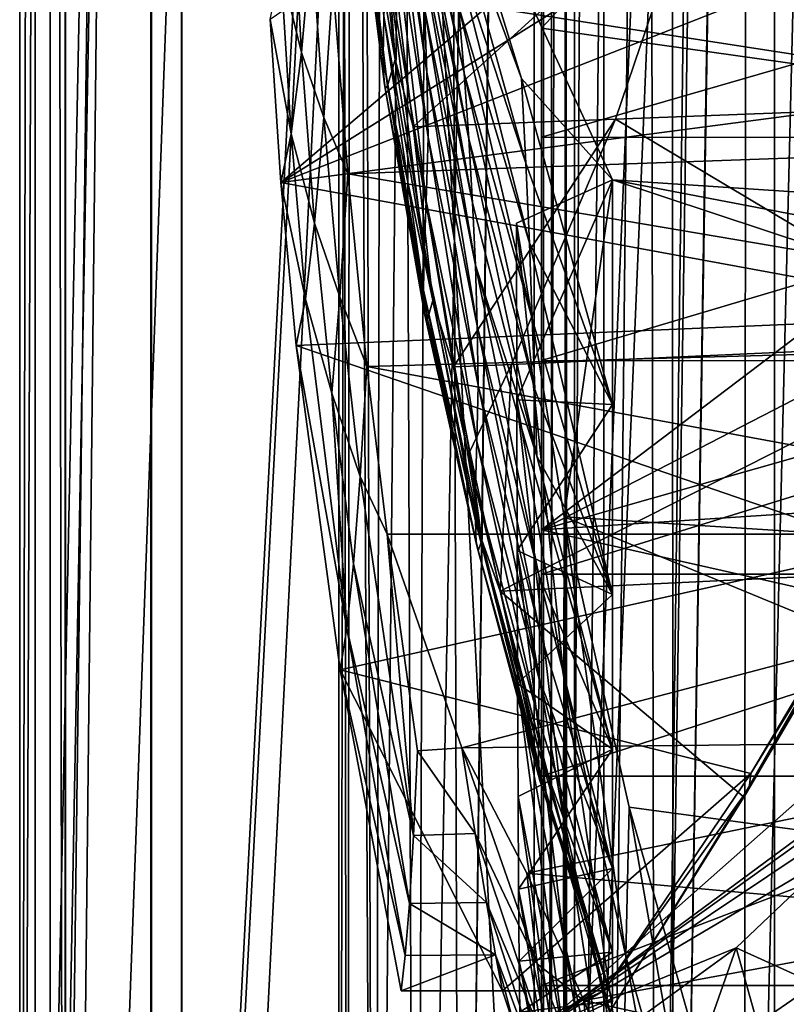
# Model space of a CAD drawing. Header units: metres. Extents: x 0 to 804, y -808 to 0.
# Tile 22 of 100: x 0 to 76, y -614 to -516. Entities that reach past the tile are written whole.
import ezdxf

# ---------------------------------------------------------------- set-up
doc = ezdxf.new("R2010")
doc.units = ezdxf.units.M

msp = doc.modelspace()

# ---------------------------------------------------------------- linework, layer by layer
at = {"layer": 'None'}
for points in [[(4.507202, -787.007385, 163.059998), (4.507202, -787.007385, 176.059998), (4.507202, -17.007202, 163.059998)], [(4.507202, -787.007385, 176.059998), (4.507202, -787.007385, 2050.060059), (4.507202, -17.007202, 163.059998)], [(4.507202, -17.007202, 163.059998), (4.507202, -787.007385, 2050.060059), (4.507202, -787.007385, 2063.060059)], [(4.507202, -17.007202, 2063.060059), (4.507202, -17.007202, 2050.060059), (4.507202, -787.007385, 2063.060059)], [(4.507202, -17.007202, 2050.060059), (4.507202, -17.007202, 176.059998), (4.507202, -787.007385, 2063.060059)], [(4.507202, -787.007385, 2063.060059), (4.507202, -17.007202, 176.059998), (4.507202, -17.007202, 163.059998)], [(4.507202, -17.007202, 2063.060059), (4.507202, -787.007385, 2063.060059), (31.507202, -50.00708, 2063.060059)], [(31.507202, -50.00708, 163.059998), (4.507202, -787.007385, 163.059998), (4.507202, -17.007202, 163.059998)], [(31.507202, -50.00708, 2063.060059), (4.507202, -787.007385, 2063.060059), (31.50724, -753.007568, 2063.060059)], [(31.50724, -753.007568, 163.059998), (4.507202, -787.007385, 163.059998), (31.507202, -50.00708, 163.059998)], [(32.84697, -55.007114, 2063.060059), (31.507202, -50.00708, 2063.060059), (31.50724, -753.007568, 2063.060059)], [(32.350048, -748.59021, 163.059998), (31.507202, -50.00708, 163.059998), (35.022003, -744.522339, 163.059998)], [(31.507202, -50.00708, 163.059998), (32.84697, -55.007114, 163.059998), (35.022003, -744.522339, 163.059998)], [(32.350048, -748.59021, 163.059998), (31.50724, -753.007568, 163.059998), (31.507202, -50.00708, 163.059998)], [(32.84697, -55.007114, 2063.060059), (31.50724, -753.007568, 2063.060059), (32.350048, -748.59021, 2063.060059)], [(35.022003, -744.522339, 2063.060059), (32.84697, -55.007114, 2063.060059), (32.350048, -748.59021, 2063.060059)], [(36.507271, -58.667374, 2063.060059), (32.84697, -55.007114, 2063.060059), (35.022003, -744.522339, 2063.060059)], [(35.022003, -744.522339, 163.059998), (32.84697, -55.007114, 163.059998), (36.507271, -58.667374, 163.059998)], [(39.089863, -741.85022, 2063.060059), (36.507271, -58.667374, 2063.060059), (35.022003, -744.522339, 2063.060059)], [(35.022003, -744.522339, 163.059998), (36.507271, -58.667374, 163.059998), (41.507324, -60.00708, 163.059998)], [(41.507324, -60.00708, 2063.060059), (36.507271, -58.667374, 2063.060059), (39.089863, -741.85022, 2063.060059)], [(39.089863, -741.85022, 163.059998), (35.022003, -744.522339, 163.059998), (41.507324, -60.00708, 163.059998)], [(43.50724, -741.007568, 2063.060059), (41.507324, -60.00708, 2063.060059), (39.089863, -741.85022, 2063.060059)], [(39.089863, -741.85022, 163.059998), (41.507324, -60.00708, 163.059998), (51.506599, -78.007202, 163.059998)], [(43.50724, -741.007568, 2063.060059), (51.507202, -88.189682, 2063.060059), (41.507324, -60.00708, 2063.060059)], [(43.50724, -741.007568, 163.059998), (39.089863, -741.85022, 163.059998), (51.506599, -78.007202, 163.059998)], [(43.50724, -741.007568, 163.059998), (51.506599, -78.007202, 163.059998), (51.506599, -731.007568, 163.059998)], [(51.506599, -78.007202, 163.059998), (51.506599, -407.620209, 188.338043), (51.506599, -731.007568, 163.059998)], [(51.507271, -731.007568, 2063.060059), (51.507202, -88.189682, 2063.060059), (43.50724, -741.007568, 2063.060059)], [(51.507271, -731.007568, 2063.060059), (51.507236, -417.552612, 2040.109741), (51.507202, -88.189682, 2063.060059)], [(51.506599, -407.620209, 188.338043), (51.506214, -432.483246, 189.286392), (51.506599, -731.007568, 163.059998)], [(51.507271, -731.007568, 2063.060059), (51.507244, -467.455536, 2038.852661), (51.507236, -417.552612, 2040.109741)], [(51.506599, -731.007568, 163.059998), (51.506214, -432.483246, 189.286392), (51.505821, -457.13504, 192.135345)], [(25.788338, -532.474854, 1606.41626), (125.884232, -447.147217, 1606.41626), (24.710924, -516.364075, 1606.41626)], [(121.486061, -472.458588, 1606.41626), (125.884232, -447.147217, 1606.41626), (25.788338, -532.474854, 1606.41626)], [(51.505821, -457.13504, 192.135345), (51.506493, -481.376495, 196.842163), (51.506599, -731.007568, 163.059998)], [(51.507248, -517.231934, 2035.084595), (100.008057, -465.213257, 2030.410889), (51.507244, -467.455536, 2038.852661)], [(106.629059, -524.997253, 2024.548584), (100.008057, -465.213257, 2030.410889), (51.507248, -517.231934, 2035.084595)], [(51.507248, -517.231934, 2035.084595), (51.507244, -467.455536, 2038.852661), (51.507271, -731.007568, 2063.060059)], [(115.186028, -497.387543, 1606.41626), (121.486061, -472.458588, 1606.41626), (25.788338, -532.474854, 1606.41626)], [(51.506493, -481.376495, 196.842163), (51.508129, -505.032776, 203.288223), (51.506599, -731.007568, 163.059998)], [(125.238052, -488.305969, 1988.701416), (130.206207, -528.108276, 1983.314331), (30.924463, -512.762207, 1929.348755)], [(36.118172, -489.671997, 1032.98584), (36.42374, -496.276215, 1085.633911), (40.206795, -521.573608, 1085.304199)], [(40.206795, -521.573608, 1085.304199), (39.958946, -515.275818, 1032.659668), (36.118172, -489.671997, 1032.98584)], [(43.878841, -521.666138, 874.536316), (37.525532, -491.193665, 821.98999), (38.365273, -497.052948, 874.663696)], [(43.305138, -515.021118, 821.940918), (37.525532, -491.193665, 821.98999), (43.878841, -521.666138, 874.536316)], [(33.170456, -492.525208, 1243.588379), (33.024982, -496.993958, 1296.498901), (35.867867, -520.118896, 1296.36853)], [(35.867867, -520.118896, 1296.36853), (35.95993, -516.036316, 1243.466187), (33.170456, -492.525208, 1243.588379)], [(40.952477, -494.253296, 664.009521), (41.79887, -501.182739, 716.686768), (49.541389, -522.190613, 716.718018)], [(58.50724, -532.190979, 664.009521), (40.952477, -494.253296, 664.009521), (49.541389, -522.190613, 716.718018)], [(40.952477, -494.253296, 664.009521), (220.700317, -524.21991, 664.00946), (230.309952, -504.927673, 664.00946)], [(220.700317, -524.21991, 664.00946), (40.952477, -494.253296, 664.009521), (209.648834, -542.204895, 664.00946)], [(40.952477, -494.253296, 664.009521), (58.50724, -532.190979, 664.009521), (209.648834, -542.204895, 664.00946)], [(34.438313, -496.391663, 1455.591675), (37.054138, -520.313477, 1455.403564), (33.535229, -499.748199, 1402.666504)], [(34.438313, -496.391663, 1455.591675), (35.77145, -502.077301, 1484.466553), (37.054138, -520.313477, 1455.403564)], [(36.42374, -496.276215, 1085.633911), (40.316612, -527.977478, 1137.933594), (40.206795, -521.573608, 1085.304199)], [(40.316612, -527.977478, 1137.933594), (36.42374, -496.276215, 1085.633911), (36.545387, -503.250824, 1138.210327)], [(25.788338, -532.474854, 1606.41626), (107.028839, -521.798706, 1606.41626), (115.186028, -497.387543, 1606.41626)], [(35.963108, -522.56427, 1349.387207), (33.024982, -496.993958, 1296.498901), (33.113491, -499.592468, 1349.559204)], [(35.867867, -520.118896, 1296.36853), (33.024982, -496.993958, 1296.498901), (35.963108, -522.56427, 1349.387207)], [(44.345543, -528.143433, 927.125854), (38.365273, -497.052948, 874.663696), (39.044704, -503.016418, 927.335938)], [(44.345543, -528.143433, 927.125854), (43.878841, -521.666138, 874.536316), (38.365273, -497.052948, 874.663696)], [(36.080269, -523.172119, 1375.92041), (35.963108, -522.56427, 1349.387207), (33.113491, -499.592468, 1349.559204)], [(36.080269, -523.172119, 1375.92041), (33.113491, -499.592468, 1349.559204), (33.244396, -500.189087, 1376.118652)], [(114.54528, -499.548035, 1550.5177), (106.03286, -524.41449, 1544.360474), (67.33989, -501.079376, 1510.937256)], [(33.535229, -499.748199, 1402.666504), (36.323452, -522.914551, 1402.450073), (33.244396, -500.189087, 1376.118652)], [(36.323452, -522.914551, 1402.450073), (36.080269, -523.172119, 1375.92041), (33.244396, -500.189087, 1376.118652)], [(37.054138, -520.313477, 1455.403564), (36.323452, -522.914551, 1402.450073), (33.535229, -499.748199, 1402.666504)], [(38.829453, -526.962402, 1488.050781), (35.77145, -502.077301, 1484.466553), (67.33989, -501.079376, 1510.937256)], [(38.829453, -526.962402, 1488.050781), (67.33989, -501.079376, 1510.937256), (58.799706, -526.221558, 1504.768188)], [(41.79887, -501.182739, 716.686768), (49.956997, -530.557678, 769.335571), (49.541389, -522.190613, 716.718018)], [(42.615578, -508.197723, 769.326294), (49.956997, -530.557678, 769.335571), (41.79887, -501.182739, 716.686768)], [(67.33989, -501.079376, 1510.937256), (106.03286, -524.41449, 1544.360474), (58.799706, -526.221558, 1504.768188)], [(35.77145, -502.077301, 1484.466553), (38.829453, -526.962402, 1488.050781), (37.054138, -520.313477, 1455.403564)], [(25.792967, -511.332428, 1689.275024), (26.872576, -502.734009, 1771.811279), (27.804464, -519.636536, 1770.34021)], [(27.804464, -519.636536, 1770.34021), (26.872576, -502.734009, 1771.811279), (28.808521, -508.371399, 1851.750854)], [(40.119137, -534.297119, 1190.569702), (36.545387, -503.250824, 1138.210327), (36.257614, -510.343292, 1190.739746)], [(40.119137, -534.297119, 1190.569702), (40.316612, -527.977478, 1137.933594), (36.545387, -503.250824, 1138.210327)], [(44.711288, -534.460083, 979.720764), (44.345543, -528.143433, 927.125854), (39.044704, -503.016418, 927.335938)], [(39.044704, -503.016418, 927.335938), (39.572861, -509.089783, 980.00238), (44.711288, -534.460083, 979.720764)], [(51.506599, -731.007568, 163.059998), (51.508129, -505.032776, 203.288223), (51.509338, -527.974304, 211.370941)], [(51.509338, -527.974304, 211.370941), (51.508129, -505.032776, 203.288223), (130.584549, -505.080933, 203.133392)], [(125.511581, -528.016724, 211.255615), (51.509338, -527.974304, 211.370941), (130.584549, -505.080933, 203.133392)], [(27.804464, -519.636536, 1770.34021), (28.808521, -508.371399, 1851.750854), (30.022354, -526.059814, 1849.162598)], [(28.808521, -508.371399, 1851.750854), (30.924463, -512.762207, 1929.348755), (30.022354, -526.059814, 1849.162598)], [(43.305138, -515.021118, 821.940918), (50.308949, -538.458801, 821.891785), (42.615578, -508.197723, 769.326294)], [(50.308949, -538.458801, 821.891785), (49.956997, -530.557678, 769.335571), (42.615578, -508.197723, 769.326294)], [(39.572861, -509.089783, 980.00238), (44.982224, -540.620361, 1032.333008), (44.711288, -534.460083, 979.720764)], [(39.572861, -509.089783, 980.00238), (39.958946, -515.275818, 1032.659668), (44.982224, -540.620361, 1032.333008)], [(36.257614, -510.343292, 1190.739746), (35.95993, -516.036316, 1243.466187), (39.914211, -539.389648, 1243.34375)], [(39.914211, -539.389648, 1243.34375), (40.119137, -534.297119, 1190.569702), (36.257614, -510.343292, 1190.739746)], [(24.710924, -516.364075, 1606.41626), (25.792967, -511.332428, 1689.275024), (26.797403, -527.675903, 1688.513794)], [(26.797403, -527.675903, 1688.513794), (25.792967, -511.332428, 1689.275024), (27.804464, -519.636536, 1770.34021)], [(30.924463, -512.762207, 1929.348755), (32.394798, -531.624878, 1926.204834), (30.022354, -526.059814, 1849.162598)], [(130.206207, -528.108276, 1983.314331), (32.394798, -531.624878, 1926.204834), (30.924463, -512.762207, 1929.348755)], [(43.878841, -521.666138, 874.536316), (50.60289, -545.907837, 874.408691), (43.305138, -515.021118, 821.940918)], [(50.60289, -545.907837, 874.408691), (50.308949, -538.458801, 821.891785), (43.305138, -515.021118, 821.940918)], [(39.863583, -543.097412, 1296.238159), (35.95993, -516.036316, 1243.466187), (35.867867, -520.118896, 1296.36853)], [(35.95993, -516.036316, 1243.466187), (39.863583, -543.097412, 1296.238159), (39.914211, -539.389648, 1243.34375)], [(45.160927, -546.625183, 1084.973999), (39.958946, -515.275818, 1032.659668), (40.206795, -521.573608, 1085.304199)], [(39.958946, -515.275818, 1032.659668), (45.160927, -546.625183, 1084.973999), (44.982224, -540.620361, 1032.333008)], [(25.788338, -532.474854, 1606.41626), (24.710924, -516.364075, 1606.41626), (26.797403, -527.675903, 1688.513794)], [(51.507252, -566.755432, 2028.815063), (51.507248, -517.231934, 2035.084595), (51.507271, -731.007568, 2063.060059)], [(51.507252, -566.755432, 2028.815063), (106.629059, -524.997253, 2024.548584), (51.507248, -517.231934, 2035.084595)], [(26.797403, -527.675903, 1688.513794), (27.804464, -519.636536, 1770.34021), (29.117249, -536.467285, 1768.541382)], [(29.117249, -536.467285, 1768.541382), (27.804464, -519.636536, 1770.34021), (30.022354, -526.059814, 1849.162598)], [(39.953537, -545.401306, 1349.215088), (39.863583, -543.097412, 1296.238159), (35.867867, -520.118896, 1296.36853)], [(39.953537, -545.401306, 1349.215088), (35.867867, -520.118896, 1296.36853), (35.963108, -522.56427, 1349.387207)], [(37.054138, -520.313477, 1455.403564), (40.786366, -544.12561, 1455.215088), (36.323452, -522.914551, 1402.450073)], [(37.054138, -520.313477, 1455.403564), (38.829453, -526.962402, 1488.050781), (40.786366, -544.12561, 1455.215088)], [(97.06543, -545.569824, 1606.41626), (107.028839, -521.798706, 1606.41626), (25.788338, -532.474854, 1606.41626)], [(40.206795, -521.573608, 1085.304199), (40.316612, -527.977478, 1137.933594), (45.247543, -552.471313, 1137.656494)], [(45.247543, -552.471313, 1137.656494), (45.160927, -546.625183, 1084.973999), (40.206795, -521.573608, 1085.304199)], [(50.843269, -552.916809, 926.915405), (43.878841, -521.666138, 874.536316), (44.345543, -528.143433, 927.125854)], [(50.60289, -545.907837, 874.408691), (43.878841, -521.666138, 874.536316), (50.843269, -552.916809, 926.915405)], [(39.953537, -545.401306, 1349.215088), (35.963108, -522.56427, 1349.387207), (36.080269, -523.172119, 1375.92041)], [(36.323452, -522.914551, 1402.450073), (40.240379, -545.958374, 1402.233398), (36.080269, -523.172119, 1375.92041)], [(40.786366, -544.12561, 1455.215088), (40.240379, -545.958374, 1402.233398), (36.323452, -522.914551, 1402.450073)], [(49.541389, -522.190613, 716.718018), (49.956997, -530.557678, 769.335571), (58.507202, -554.390991, 780.410156)], [(58.507202, -554.390991, 780.410156), (58.50724, -532.190979, 664.009521), (49.541389, -522.190613, 716.718018)], [(40.240379, -545.958374, 1402.233398), (39.953537, -545.401306, 1349.215088), (36.080269, -523.172119, 1375.92041)], [(106.03286, -524.41449, 1544.360474), (95.792931, -548.285278, 1536.865723), (58.799706, -526.221558, 1504.768188)], [(106.55864, -538.356506, 2023.012207), (106.629059, -524.997253, 2024.548584), (51.507252, -566.755432, 2028.815063)], [(29.117249, -536.467285, 1768.541382), (30.022354, -526.059814, 1849.162598), (31.610357, -543.736633, 1846.661865)], [(30.022354, -526.059814, 1849.162598), (32.394798, -531.624878, 1926.204834), (31.610357, -543.736633, 1846.661865)], [(42.80666, -550.660095, 1492.488892), (38.829453, -526.962402, 1488.050781), (58.799706, -526.221558, 1504.768188)], [(42.80666, -550.660095, 1492.488892), (58.799706, -526.221558, 1504.768188), (48.539696, -550.418457, 1497.272705)], [(58.799706, -526.221558, 1504.768188), (95.792931, -548.285278, 1536.865723), (48.539696, -550.418457, 1497.272705)], [(25.788338, -532.474854, 1606.41626), (26.797403, -527.675903, 1688.513794), (28.209797, -543.97113, 1687.588623)], [(28.209797, -543.97113, 1687.588623), (26.797403, -527.675903, 1688.513794), (29.117249, -536.467285, 1768.541382)], [(38.829453, -526.962402, 1488.050781), (42.80666, -550.660095, 1492.488892), (40.786366, -544.12561, 1455.215088)], [(130.206207, -528.108276, 1983.314331), (128.958115, -547.993103, 1979.662231), (32.394798, -531.624878, 1926.204834)], [(40.119137, -534.297119, 1190.569702), (45.129128, -558.030945, 1190.399292), (40.316612, -527.977478, 1137.933594)], [(40.316612, -527.977478, 1137.933594), (45.129128, -558.030945, 1190.399292), (45.247543, -552.471313, 1137.656494)], [(51.033112, -559.49408, 979.43866), (44.345543, -528.143433, 927.125854), (44.711288, -534.460083, 979.720764)], [(51.033112, -559.49408, 979.43866), (50.843269, -552.916809, 926.915405), (44.345543, -528.143433, 927.125854)], [(51.509338, -527.974304, 211.370941), (51.508865, -550.050964, 221.058624), (51.506599, -731.007568, 163.059998)], [(51.508865, -550.050964, 221.058624), (51.509338, -527.974304, 211.370941), (125.511581, -528.016724, 211.255615)], [(119.53669, -550.069702, 221.008286), (51.508865, -550.050964, 221.058624), (125.511581, -528.016724, 211.255615)], [(49.956997, -530.557678, 769.335571), (50.308949, -538.458801, 821.891785), (58.507202, -554.390991, 780.410156)], [(32.394798, -531.624878, 1926.204834), (34.282398, -550.633606, 1924.738159), (31.610357, -543.736633, 1846.661865)], [(128.958115, -547.993103, 1979.662231), (34.282398, -550.633606, 1924.738159), (32.394798, -531.624878, 1926.204834)], [(27.300749, -548.561096, 1606.41626), (25.788338, -532.474854, 1606.41626), (28.209797, -543.97113, 1687.588623)], [(27.300749, -548.561096, 1606.41626), (97.06543, -545.569824, 1606.41626), (25.788338, -532.474854, 1606.41626)], [(49.055599, -536.487427, 664.00946), (53.755638, -565.483093, 664.009766), (58.50724, -532.190979, 664.009521)], [(49.083973, -553.906311, 753.868347), (49.055599, -536.487427, 664.00946), (58.50724, -532.190979, 664.009521)], [(58.507202, -554.390991, 780.410156), (49.083973, -553.906311, 753.868347), (58.50724, -532.190979, 664.009521)], [(53.755638, -565.483093, 664.009766), (184.132217, -573.78418, 664.00946), (58.50724, -532.190979, 664.009521)], [(209.648834, -542.204895, 664.00946), (58.50724, -532.190979, 664.009521), (197.381683, -558.75415, 664.00946)], [(58.50724, -532.190979, 664.009521), (184.132217, -573.78418, 664.00946), (197.381683, -558.75415, 664.00946)], [(39.914211, -539.389648, 1243.34375), (45.005745, -562.536011, 1243.221069), (40.119137, -534.297119, 1190.569702)], [(45.005745, -562.536011, 1243.221069), (45.129128, -558.030945, 1190.399292), (40.119137, -534.297119, 1190.569702)], [(44.982224, -540.620361, 1032.333008), (51.033112, -559.49408, 979.43866), (44.711288, -534.460083, 979.720764)], [(28.209797, -543.97113, 1687.588623), (29.117249, -536.467285, 1768.541382), (30.823776, -553.273865, 1766.800903)], [(30.823776, -553.273865, 1766.800903), (29.117249, -536.467285, 1768.541382), (31.610357, -543.736633, 1846.661865)], [(53.755638, -565.483093, 664.009766), (49.055599, -536.487427, 664.00946), (53.70303, -581.321106, 752.469971)], [(49.055599, -536.487427, 664.00946), (49.083973, -553.906311, 753.868347), (53.70303, -581.321106, 752.469971)], [(58.507202, -554.390991, 780.410156), (50.308949, -538.458801, 821.891785), (58.507202, -573.13324, 897.417175)], [(50.308949, -538.458801, 821.891785), (50.60289, -545.907837, 874.408691), (58.507202, -573.13324, 897.417175)], [(104.700424, -551.586548, 2021.624756), (106.55864, -538.356506, 2023.012207), (51.507252, -566.755432, 2028.815063)], [(39.863583, -543.097412, 1296.238159), (44.985279, -565.882202, 1296.107544), (39.914211, -539.389648, 1243.34375)], [(44.985279, -565.882202, 1296.107544), (45.005745, -562.536011, 1243.221069), (39.914211, -539.389648, 1243.34375)], [(51.27174, -571.373535, 1084.643311), (58.507202, -588.401428, 1014.928101), (44.982224, -540.620361, 1032.333008)], [(58.507202, -588.401428, 1014.928101), (51.033112, -559.49408, 979.43866), (44.982224, -540.620361, 1032.333008)], [(45.160927, -546.625183, 1084.973999), (51.27174, -571.373535, 1084.643311), (44.982224, -540.620361, 1032.333008)], [(45.058605, -568.05835, 1349.042603), (39.863583, -543.097412, 1296.238159), (39.953537, -545.401306, 1349.215088)], [(39.863583, -543.097412, 1296.238159), (45.058605, -568.05835, 1349.042603), (44.985279, -565.882202, 1296.107544)], [(27.300749, -548.561096, 1606.41626), (28.209797, -543.97113, 1687.588623), (32.287064, -576.469482, 1686.21521)], [(32.287064, -576.469482, 1686.21521), (28.209797, -543.97113, 1687.588623), (30.823776, -553.273865, 1766.800903)], [(30.823776, -553.273865, 1766.800903), (31.610357, -543.736633, 1846.661865), (33.618519, -561.504822, 1845.417847)], [(31.610357, -543.736633, 1846.661865), (34.282398, -550.633606, 1924.738159), (33.618519, -561.504822, 1845.417847)], [(40.240379, -545.958374, 1402.233398), (40.786366, -544.12561, 1455.215088), (45.61013, -567.787109, 1455.026367)], [(40.786366, -544.12561, 1455.215088), (42.80666, -550.660095, 1492.488892), (45.61013, -567.787109, 1455.026367)], [(85.362923, -568.577454, 1606.41626), (97.06543, -545.569824, 1606.41626), (27.300749, -548.561096, 1606.41626)], [(45.260498, -568.836304, 1402.016479), (39.953537, -545.401306, 1349.215088), (40.240379, -545.958374, 1402.233398)], [(45.260498, -568.836304, 1402.016479), (45.058605, -568.05835, 1349.042603), (39.953537, -545.401306, 1349.215088)], [(45.61013, -567.787109, 1455.026367), (45.260498, -568.836304, 1402.016479), (40.240379, -545.958374, 1402.233398)], [(58.507202, -573.13324, 897.417175), (50.60289, -545.907837, 874.408691), (50.843269, -552.916809, 926.915405)], [(51.321899, -576.677856, 1137.378784), (45.160927, -546.625183, 1084.973999), (45.247543, -552.471313, 1137.656494)], [(51.27174, -571.373535, 1084.643311), (45.160927, -546.625183, 1084.973999), (51.321899, -576.677856, 1137.378784)], [(128.958115, -547.993103, 1979.662231), (123.818626, -567.1698, 1975.521118), (34.282398, -550.633606, 1924.738159)], [(31.619961, -580.560791, 1606.41626), (27.300749, -548.561096, 1606.41626), (32.287064, -576.469482, 1686.21521)], [(31.619961, -580.560791, 1606.41626), (85.362923, -568.577454, 1606.41626), (27.300749, -548.561096, 1606.41626)], [(95.792931, -548.285278, 1536.865723), (47.418861, -572.803589, 1497.489258), (48.539696, -550.418457, 1497.272705)], [(95.792931, -548.285278, 1536.865723), (84.007355, -571.068604, 1528.197998), (47.418861, -572.803589, 1497.489258)], [(51.508865, -550.050964, 221.058624), (51.506599, -639.367065, 229.276062), (51.506599, -731.007568, 163.059998)], [(51.508865, -550.050964, 221.058624), (51.507351, -571.117676, 232.319382), (51.506599, -639.367065, 229.276062)], [(51.507351, -571.117676, 232.319382), (51.508865, -550.050964, 221.058624), (119.53669, -550.069702, 221.008286)], [(112.777817, -571.118652, 232.308823), (51.507351, -571.117676, 232.319382), (119.53669, -550.069702, 221.008286)], [(34.282398, -550.633606, 1924.738159), (36.264404, -567.170105, 1924.971191), (33.618519, -561.504822, 1845.417847)], [(123.818626, -567.1698, 1975.521118), (36.264404, -567.170105, 1924.971191), (34.282398, -550.633606, 1924.738159)], [(44.447739, -559.016663, 1494.284668), (42.80666, -550.660095, 1492.488892), (48.539696, -550.418457, 1497.272705)], [(42.80666, -550.660095, 1492.488892), (44.447739, -559.016663, 1494.284668), (45.61013, -567.787109, 1455.026367)], [(48.539696, -550.418457, 1497.272705), (47.418861, -572.803589, 1497.489258), (44.447739, -559.016663, 1494.284668)], [(51.507252, -566.755432, 2028.815063), (101.430618, -563.49823, 2020.502075), (104.700424, -551.586548, 2021.624756)], [(45.247543, -552.471313, 1137.656494), (45.129128, -558.030945, 1190.399292), (51.269451, -581.49292, 1190.228516)], [(51.269451, -581.49292, 1190.228516), (51.321899, -576.677856, 1137.378784), (45.247543, -552.471313, 1137.656494)], [(58.507202, -573.13324, 897.417175), (50.843269, -552.916809, 926.915405), (51.033112, -559.49408, 979.43866)], [(33.618519, -561.504822, 1845.417847), (32.953339, -570.116882, 1765.897705), (30.823776, -553.273865, 1766.800903)], [(32.953339, -570.116882, 1765.897705), (32.287064, -576.469482, 1686.21521), (30.823776, -553.273865, 1766.800903)], [(53.70303, -581.321106, 752.469971), (49.083973, -553.906311, 753.868347), (53.677059, -595.176208, 841.275085)], [(49.083973, -553.906311, 753.868347), (49.115822, -568.786621, 841.114014), (53.677059, -595.176208, 841.275085)], [(49.115822, -568.786621, 841.114014), (49.083973, -553.906311, 753.868347), (58.507202, -554.390991, 780.410156)], [(58.507202, -573.13324, 897.417175), (49.115822, -568.786621, 841.114014), (58.507202, -554.390991, 780.410156)], [(45.005745, -562.536011, 1243.221069), (51.214542, -585.42627, 1243.098267), (45.129128, -558.030945, 1190.399292)], [(45.129128, -558.030945, 1190.399292), (51.214542, -585.42627, 1243.098267), (51.269451, -581.49292, 1190.228516)], [(45.61013, -567.787109, 1455.026367), (44.447739, -559.016663, 1494.284668), (47.418861, -572.803589, 1497.489258)], [(58.507202, -588.401428, 1014.928101), (58.507202, -573.13324, 897.417175), (51.033112, -559.49408, 979.43866)], [(33.618519, -561.504822, 1845.417847), (38.874275, -596.922119, 1846.562988), (32.953339, -570.116882, 1765.897705)], [(33.618519, -561.504822, 1845.417847), (36.264404, -567.170105, 1924.971191), (38.874275, -596.922119, 1846.562988)], [(44.985279, -565.882202, 1296.107544), (51.211094, -588.427246, 1295.976563), (45.005745, -562.536011, 1243.221069)], [(51.211094, -588.427246, 1295.976563), (51.214542, -585.42627, 1243.098267), (45.005745, -562.536011, 1243.221069)], [(95.810989, -576.729065, 2019.431641), (101.430618, -563.49823, 2020.502075), (51.507252, -566.755432, 2028.815063)], [(53.755638, -565.483093, 664.009766), (53.70303, -581.321106, 752.469971), (59.843727, -608.859619, 752.560791)], [(60.149559, -594.148743, 664.009888), (53.755638, -565.483093, 664.009766), (59.843727, -608.859619, 752.560791)], [(184.132217, -573.78418, 664.00946), (53.755638, -565.483093, 664.009766), (153.885971, -606.785217, 664.00946)], [(53.755638, -565.483093, 664.009766), (60.149559, -594.148743, 664.009888), (153.885971, -606.785217, 664.00946)], [(45.058605, -568.05835, 1349.042603), (51.254578, -590.492188, 1348.869751), (44.985279, -565.882202, 1296.107544)], [(44.985279, -565.882202, 1296.107544), (51.254578, -590.492188, 1348.869751), (51.211094, -588.427246, 1295.976563)], [(36.264404, -567.170105, 1924.971191), (123.818626, -567.1698, 1975.521118), (43.653149, -588.275452, 1929.172119)], [(36.264404, -567.170105, 1924.971191), (39.2817, -588.564758, 1926.653198), (38.874275, -596.922119, 1846.562988)], [(39.2817, -588.564758, 1926.653198), (36.264404, -567.170105, 1924.971191), (43.653149, -588.275452, 1929.172119)], [(43.653149, -588.275452, 1929.172119), (123.818626, -567.1698, 1975.521118), (113.776207, -587.525269, 1969.645752)], [(51.507271, -731.007568, 2063.060059), (51.507263, -672.725037, 2038.709106), (51.507252, -566.755432, 2028.815063)], [(51.507263, -672.725037, 2038.709106), (51.507263, -648.7229, 2030.865479), (51.507252, -566.755432, 2028.815063)], [(51.507252, -566.755432, 2028.815063), (51.507263, -648.7229, 2030.865479), (51.507259, -615.900452, 2020.060059)], [(51.507259, -615.900452, 2020.060059), (95.810989, -576.729065, 2019.431641), (51.507252, -566.755432, 2028.815063)], [(31.619961, -580.560791, 1606.41626), (72.183014, -590.818359, 1606.41626), (85.362923, -568.577454, 1606.41626)], [(51.358177, -591.508362, 1401.799072), (45.058605, -568.05835, 1349.042603), (45.260498, -568.836304, 1402.016479)], [(51.254578, -590.492188, 1348.869751), (45.058605, -568.05835, 1349.042603), (51.358177, -591.508362, 1401.799072)], [(51.497864, -591.260986, 1454.837402), (45.260498, -568.836304, 1402.016479), (45.61013, -567.787109, 1455.026367)], [(47.418861, -572.803589, 1497.489258), (51.497864, -591.260986, 1454.837402), (45.61013, -567.787109, 1455.026367)], [(85.362923, -568.577454, 1606.41626), (72.183014, -590.818359, 1606.41626), (85.302338, -569.387146, 1586.88916)], [(51.497864, -591.260986, 1454.837402), (51.358177, -591.508362, 1401.799072), (45.260498, -568.836304, 1402.016479)], [(53.677059, -595.176208, 841.275085), (49.115822, -568.786621, 841.114014), (53.675713, -607.03894, 930.366089)], [(49.115822, -568.786621, 841.114014), (49.153057, -581.934265, 930.16272), (53.675713, -607.03894, 930.366089)], [(49.153057, -581.934265, 930.16272), (49.115822, -568.786621, 841.114014), (58.507202, -573.13324, 897.417175)], [(85.052711, -570.079163, 1567.336548), (85.302338, -569.387146, 1586.88916), (71.99707, -592.222717, 1562.543091)], [(85.302338, -569.387146, 1586.88916), (72.183014, -590.818359, 1606.41626), (71.99707, -592.222717, 1562.543091)], [(32.953339, -570.116882, 1765.897705), (38.467201, -603.651367, 1766.511719), (32.287064, -576.469482, 1686.21521)], [(38.874275, -596.922119, 1846.562988), (38.467201, -603.651367, 1766.511719), (32.953339, -570.116882, 1765.897705)], [(84.620979, -570.639771, 1547.769165), (85.052711, -570.079163, 1567.336548), (71.750961, -592.716919, 1540.567505)], [(85.052711, -570.079163, 1567.336548), (71.99707, -592.222717, 1562.543091), (71.750961, -592.716919, 1540.567505)], [(84.007355, -571.068604, 1528.197998), (71.404091, -593.069641, 1518.575195), (47.418861, -572.803589, 1497.489258)], [(51.321899, -576.677856, 1137.378784), (58.507202, -600.182007, 1132.839722), (51.27174, -571.373535, 1084.643311)], [(58.507202, -600.182007, 1132.839722), (58.507202, -588.401428, 1014.928101), (51.27174, -571.373535, 1084.643311)], [(51.506577, -591.069336, 245.079956), (51.507351, -571.117676, 232.319382), (112.777817, -571.118652, 232.308823)], [(51.507351, -571.117676, 232.319382), (51.506577, -591.069336, 245.079956), (51.506599, -611.736084, 238.044067)], [(105.359879, -591.069275, 245.07991), (51.506577, -591.069336, 245.079956), (112.777817, -571.118652, 232.308823)], [(51.507351, -571.117676, 232.319382), (51.506599, -611.736084, 238.044067), (51.506599, -639.367065, 229.276062)], [(84.007355, -571.068604, 1528.197998), (84.620979, -570.639771, 1547.769165), (71.404091, -593.069641, 1518.575195)], [(84.620979, -570.639771, 1547.769165), (71.750961, -592.716919, 1540.567505), (71.404091, -593.069641, 1518.575195)], [(58.23856, -614.377319, 1508.060425), (58.315514, -614.51062, 1487.942505), (47.418861, -572.803589, 1497.489258)], [(58.315514, -614.51062, 1487.942505), (51.497864, -591.260986, 1454.837402), (47.418861, -572.803589, 1497.489258)], [(47.418861, -572.803589, 1497.489258), (71.404091, -593.069641, 1518.575195), (58.23856, -614.377319, 1508.060425)], [(58.507202, -588.401428, 1014.928101), (49.153057, -581.934265, 930.16272), (58.507202, -573.13324, 897.417175)], [(32.287064, -576.469482, 1686.21521), (38.060249, -608.765015, 1686.469971), (31.619961, -580.560791, 1606.41626)], [(38.467201, -603.651367, 1766.511719), (38.060249, -608.765015, 1686.469971), (32.287064, -576.469482, 1686.21521)], [(58.507202, -600.182007, 1132.839722), (51.321899, -576.677856, 1137.378784), (51.269451, -581.49292, 1190.228516)], [(51.507259, -615.900452, 2020.060059), (88.864853, -588.290222, 2018.705933), (95.810989, -576.729065, 2019.431641)], [(38.060249, -608.765015, 1686.469971), (37.653225, -612.269958, 1606.41626), (31.619961, -580.560791, 1606.41626)], [(37.653225, -612.269958, 1606.41626), (47.675758, -612.268555, 1606.41626), (31.619961, -580.560791, 1606.41626)], [(47.675758, -612.268555, 1606.41626), (72.183014, -590.818359, 1606.41626), (31.619961, -580.560791, 1606.41626)], [(53.675713, -607.03894, 930.366089), (49.153057, -581.934265, 930.16272), (53.699532, -616.90271, 1019.699097)], [(49.153057, -581.934265, 930.16272), (49.195816, -593.076904, 1019.476807), (53.699532, -616.90271, 1019.699097)], [(58.507202, -588.401428, 1014.928101), (49.195816, -593.076904, 1019.476807), (49.153057, -581.934265, 930.16272)], [(51.269451, -581.49292, 1190.228516), (51.214542, -585.42627, 1243.098267), (58.50721, -608.464783, 1251.048584)], [(58.50721, -608.464783, 1251.048584), (58.507202, -600.182007, 1132.839722), (51.269451, -581.49292, 1190.228516)], [(53.70303, -581.321106, 752.469971), (53.677059, -595.176208, 841.275085), (59.600861, -621.588989, 841.428284)], [(59.843727, -608.859619, 752.560791), (53.70303, -581.321106, 752.469971), (59.600861, -621.588989, 841.428284)], [(51.214542, -585.42627, 1243.098267), (51.211094, -588.427246, 1295.976563), (58.50721, -608.464783, 1251.048584)], [(43.653149, -588.275452, 1929.172119), (113.776207, -587.525269, 1969.645752), (50.04557, -600.650269, 1933.35791)], [(113.776207, -587.525269, 1969.645752), (99.897362, -605.121521, 1962.589233), (50.04557, -600.650269, 1933.35791)], [(44.969421, -596.721313, 1848.685791), (38.874275, -596.922119, 1846.562988), (39.2817, -588.564758, 1926.653198)], [(43.653149, -588.275452, 1929.172119), (44.969421, -596.721313, 1848.685791), (39.2817, -588.564758, 1926.653198)], [(51.082405, -609.602783, 1859.355103), (43.653149, -588.275452, 1929.172119), (50.04557, -600.650269, 1933.35791)], [(44.969421, -596.721313, 1848.685791), (43.653149, -588.275452, 1929.172119), (51.082405, -609.602783, 1859.355103)], [(49.245178, -602.216064, 1109.040771), (49.195816, -593.076904, 1019.476807), (58.507202, -588.401428, 1014.928101)], [(58.507202, -600.182007, 1132.839722), (49.245178, -602.216064, 1109.040771), (58.507202, -588.401428, 1014.928101)], [(58.50721, -608.464783, 1251.048584), (51.211094, -588.427246, 1295.976563), (58.507385, -613.242371, 1369.450806)], [(51.211094, -588.427246, 1295.976563), (51.254578, -590.492188, 1348.869751), (58.507385, -613.242371, 1369.450806)], [(87.705849, -589.918945, 2018.624512), (88.864853, -588.290222, 2018.705933), (51.507259, -615.900452, 2020.060059)], [(84.974548, -593.504456, 2018.467041), (87.705849, -589.918945, 2018.624512), (51.507259, -615.900452, 2020.060059)], [(57.675793, -612.268555, 1606.41626), (72.183014, -590.818359, 1606.41626), (47.675758, -612.268555, 1606.41626)], [(58.507385, -613.242371, 1369.450806), (51.254578, -590.492188, 1348.869751), (51.358177, -591.508362, 1401.799072)], [(71.99707, -592.222717, 1562.543091), (72.183014, -590.818359, 1606.41626), (57.675793, -612.268555, 1606.41626)], [(58.507385, -613.242371, 1369.450806), (51.358177, -591.508362, 1401.799072), (51.497864, -591.260986, 1454.837402)], [(58.315514, -614.51062, 1487.942505), (58.507385, -613.242371, 1369.450806), (51.497864, -591.260986, 1454.837402)], [(51.506577, -591.069336, 245.079956), (105.359879, -591.069275, 245.07991), (51.506599, -611.736084, 238.044067)], [(105.359879, -591.069275, 245.07991), (97.562355, -611.736084, 238.044067), (51.506599, -611.736084, 238.044067)], [(58.23856, -614.377319, 1508.060425), (71.99707, -592.222717, 1562.543091), (57.675793, -612.268555, 1606.41626)], [(71.750961, -592.716919, 1540.567505), (71.99707, -592.222717, 1562.543091), (58.23856, -614.377319, 1508.060425)], [(71.404091, -593.069641, 1518.575195), (71.750961, -592.716919, 1540.567505), (58.23856, -614.377319, 1508.060425)], [(53.699532, -616.90271, 1019.699097), (49.195816, -593.076904, 1019.476807), (53.749062, -624.761475, 1109.231445)], [(49.195816, -593.076904, 1019.476807), (49.245178, -602.216064, 1109.040771), (53.749062, -624.761475, 1109.231445)], [(51.507259, -615.900452, 2020.060059), (80.463745, -598.771606, 2018.296143), (84.974548, -593.504456, 2018.467041)], [(60.149559, -594.148743, 664.009888), (59.843727, -608.859619, 752.560791), (67.467239, -636.024841, 752.645386)], [(68.206169, -622.391846, 664.009766), (60.149559, -594.148743, 664.009888), (67.467239, -636.024841, 752.645386)], [(153.885971, -606.785217, 664.00946), (60.149559, -594.148743, 664.009888), (68.206169, -622.391846, 664.009766)], [(53.677059, -595.176208, 841.275085), (53.675713, -607.03894, 930.366089), (59.415123, -632.329651, 930.556213)], [(59.600861, -621.588989, 841.428284), (53.677059, -595.176208, 841.275085), (59.415123, -632.329651, 930.556213)], [(44.969421, -596.721313, 1848.685791), (46.078804, -603.537292, 1768.042114), (38.874275, -596.922119, 1846.562988)], [(46.078804, -603.537292, 1768.042114), (44.969421, -596.721313, 1848.685791), (52.002728, -617.69812, 1779.480957)], [(44.969421, -596.721313, 1848.685791), (51.082405, -609.602783, 1859.355103), (52.002728, -617.69812, 1779.480957)], [(46.078804, -603.537292, 1768.042114), (38.467201, -603.651367, 1766.511719), (38.874275, -596.922119, 1846.562988)], [(70.728523, -608.036011, 2018.210938), (80.463745, -598.771606, 2018.296143), (51.507259, -615.900452, 2020.060059)], [(80.463745, -598.771606, 2018.296143), (70.728523, -608.036011, 2018.210938), (78.546272, -611.568665, 1986.717407)], [(49.302242, -609.337524, 1198.765259), (49.245178, -602.216064, 1109.040771), (58.507202, -600.182007, 1132.839722)], [(58.50721, -608.464783, 1251.048584), (49.302242, -609.337524, 1198.765259), (58.507202, -600.182007, 1132.839722)], [(55.676441, -613.211548, 1938.234985), (51.082405, -609.602783, 1859.355103), (50.04557, -600.650269, 1933.35791)], [(50.04557, -600.650269, 1933.35791), (99.897362, -605.121521, 1962.589233), (55.676441, -613.211548, 1938.234985)], [(53.749062, -624.761475, 1109.231445), (49.245178, -602.216064, 1109.040771), (53.824257, -630.610413, 1198.916992)], [(49.245178, -602.216064, 1109.040771), (49.302242, -609.337524, 1198.765259), (53.824257, -630.610413, 1198.916992)], [(46.078804, -603.537292, 1768.042114), (46.980972, -608.72052, 1687.274292), (38.467201, -603.651367, 1766.511719)], [(46.980972, -608.72052, 1687.274292), (46.078804, -603.537292, 1768.042114), (52.716923, -624.189636, 1699.459839)], [(46.078804, -603.537292, 1768.042114), (52.002728, -617.69812, 1779.480957), (52.716923, -624.189636, 1699.459839)], [(46.980972, -608.72052, 1687.274292), (38.060249, -608.765015, 1686.469971), (38.467201, -603.651367, 1766.511719)], [(99.897362, -605.121521, 1962.589233), (82.285385, -619.070251, 1955.540771), (55.676441, -613.211548, 1938.234985)], [(59.415123, -632.329651, 930.556213), (53.675713, -607.03894, 930.366089), (59.287487, -641.075134, 1019.901001)], [(53.675713, -607.03894, 930.366089), (53.699532, -616.90271, 1019.699097), (59.287487, -641.075134, 1019.901001)], [(68.206169, -622.391846, 664.009766), (125.118866, -641.141968, 664.00946), (153.885971, -606.785217, 664.00946)], [(49.366726, -614.360535, 1287.018433), (49.302242, -609.337524, 1198.765259), (58.50721, -608.464783, 1251.048584)], [(58.507385, -613.242371, 1369.450806), (49.366726, -614.360535, 1287.018433), (58.50721, -608.464783, 1251.048584)], [(59.853943, -615.929688, 2018.435425), (70.728523, -608.036011, 2018.210938), (51.507259, -615.900452, 2020.060059)], [(70.728523, -608.036011, 2018.210938), (59.853943, -615.929688, 2018.435425), (66.857101, -619.070374, 1984.899292)], [(70.728523, -608.036011, 2018.210938), (66.857101, -619.070374, 1984.899292), (72.847931, -615.532227, 1985.735352)], [(78.546272, -611.568665, 1986.717407), (70.728523, -608.036011, 2018.210938), (72.847931, -615.532227, 1985.735352)], [(47.675758, -612.268555, 1606.41626), (37.653225, -612.269958, 1606.41626), (46.980972, -608.72052, 1687.274292)], [(37.653225, -612.269958, 1606.41626), (38.060249, -608.765015, 1686.469971), (46.980972, -608.72052, 1687.274292)], [(47.675758, -612.268555, 1606.41626), (46.980972, -608.72052, 1687.274292), (48.934223, -616.163208, 1606.41626)], [(46.980972, -608.72052, 1687.274292), (52.716923, -624.189636, 1699.459839), (48.934223, -616.163208, 1606.41626)], [(53.824257, -630.610413, 1198.916992), (49.302242, -609.337524, 1198.765259), (53.925343, -634.445557, 1288.708862)], [(49.302242, -609.337524, 1198.765259), (49.366726, -614.360535, 1287.018433), (53.925343, -634.445557, 1288.708862)], [(59.843727, -608.859619, 752.560791), (59.600861, -621.588989, 841.428284), (66.829582, -647.674805, 841.571472)], [(67.467239, -636.024841, 752.645386), (59.843727, -608.859619, 752.560791), (66.829582, -647.674805, 841.571472)], [(56.745186, -623.838745, 1859.49292), (51.082405, -609.602783, 1859.355103), (55.676441, -613.211548, 1938.234985)], [(52.002728, -617.69812, 1779.480957), (51.082405, -609.602783, 1859.355103), (56.745186, -623.838745, 1859.49292)], [(48.934223, -616.163208, 1606.41626), (57.675793, -612.268555, 1606.41626), (47.675758, -612.268555, 1606.41626)], [(57.675793, -612.268555, 1606.41626), (48.934223, -616.163208, 1606.41626), (58.23856, -614.377319, 1508.060425)], [(82.917885, -639.717224, 229.182846), (51.506599, -639.367065, 229.276062), (97.562355, -611.736084, 238.044067)], [(51.506599, -639.367065, 229.276062), (51.506599, -611.736084, 238.044067), (97.562355, -611.736084, 238.044067)], [(82.285385, -619.070251, 1955.540771), (78.546272, -611.568665, 1986.717407), (72.847931, -615.532227, 1985.735352)], [(49.443241, -617.50116, 1378.560059), (49.366726, -614.360535, 1287.018433), (58.507385, -613.242371, 1369.450806)], [(58.315514, -614.51062, 1487.942505), (49.443241, -617.50116, 1378.560059), (58.507385, -613.242371, 1369.450806)], [(56.43372, -615.059814, 1939.141113), (56.745186, -623.838745, 1859.49292), (55.676441, -613.211548, 1938.234985)], [(55.676441, -613.211548, 1938.234985), (82.285385, -619.070251, 1955.540771), (56.43372, -615.059814, 1939.141113)]]:
    msp.add_3dface(points, dxfattribs=at)
at = {"layer": 'None012311'}
for points in [[(0, 0), (0.000011, -804.032166), (1.527202, -1.527202, 175)], [(3.000114, -3.000114), (0.000011, -804.032166), (0, 0)], [(0.000011, -804.032166), (1.527213, -802.504944, 175), (1.527202, -1.527202, 175)], [(1.527202, -1.527202, 175), (1.527213, -802.504944, 175), (15.961741, -20.921553, 175)], [(3.000114, -3.000114), (3.000125, -801.032043), (0.000011, -804.032166)], [(3.000125, -801.032043), (3.000114, -3.000114), (4.501146, -799.531006, 172)], [(3.000114, -3.000114), (4.501135, -4.501135, 172), (4.501146, -799.531006, 172)], [(4.501135, -4.501135, 172), (12.961353, -20.921553, 172), (4.501146, -799.531006, 172)], [(15.961741, -20.921553, 175), (1.527213, -802.504944, 175), (15.961364, -783.110596, 175)], [(12.961353, -20.921553, 172), (12.961364, -783.110596, 172), (4.501146, -799.531006, 172)], [(12.961353, -20.921553, 160.059708), (12.961364, -783.110596, 160.059708), (12.961353, -20.921553, 172)], [(12.961364, -783.110596, 160.059708), (12.961364, -783.110596, 172), (12.961353, -20.921553, 172)], [(12.961353, -20.921553, 160.059708), (50.772308, -61.568432, 160.059708), (12.961364, -783.110596, 160.059708)], [(15.961741, -20.921553, 163.059708), (15.961364, -783.110596, 163.059708), (52.504356, -59.607479, 163.059708)], [(15.961741, -20.921553, 175), (15.961364, -783.110596, 175), (15.961741, -20.921553, 163.059708)], [(15.961364, -783.110596, 175), (15.961364, -783.110596, 163.059708), (15.961741, -20.921553, 163.059708)], [(15.961364, -783.110596, 163.059708), (52.504345, -744.686096, 163.059708), (52.504356, -59.607479, 163.059708)], [(78.546486, -118.575203, 117.953323), (52.504356, -59.607479, 163.059708), (52.504345, -744.686096, 163.059708)], [(50.772308, -61.568432, 160.059708), (50.772308, -742.989197, 160.059708), (12.961364, -783.110596, 160.059708)], [(50.772308, -61.568432, 160.059708), (76.834984, -120.582596, 114.917824), (50.772308, -742.989197, 160.059708)], [(84.22982, -682.522278, 108.109589), (78.546486, -118.575203, 117.953323), (52.504345, -744.686096, 163.059708)], [(76.834984, -120.582596, 114.917824), (82.481255, -680.857727, 105.138191), (50.772308, -742.989197, 160.059708)]]:
    msp.add_3dface(points, dxfattribs=at)
at = {"layer": 'None012312'}
for points in [[(0.016332, -0.01608, 2051), (16.016333, -16.016081, 2051), (0.016332, -804.016052, 2051)], [(0.016332, -0.01608, 2111.02002), (0.016332, -804.016052, 2111.02002), (3.016332, -3.01608, 2111.02002)], [(0.016332, -804.016052, 2051), (0.016332, -804.016052, 2111.02002), (0.016332, -0.01608, 2051)], [(0.016332, -804.016052, 2111.02002), (0.016332, -0.01608, 2111.02002), (0.016332, -0.01608, 2051)], [(0.016332, -804.016052, 2111.02002), (3.016332, -801.016052, 2111.02002), (3.016332, -3.01608, 2111.02002)], [(3.016332, -3.01608, 2053.855957), (3.016332, -801.016052, 2053.855957), (13.016333, -13.01608, 2053.855957)], [(3.016332, -3.01608, 2053.855957), (3.016332, -3.01608, 2111.02002), (3.016332, -801.016052, 2053.855957)], [(3.016332, -3.01608, 2111.02002), (3.016332, -801.016052, 2111.02002), (3.016332, -801.016052, 2053.855957)], [(3.016332, -801.016052, 2053.855957), (13.016333, -791.016052, 2053.855957), (13.016333, -13.01608, 2053.855957)], [(13.016333, -791.016052, 2065.280029), (51.714352, -51.7141, 2065.280029), (13.016333, -13.01608, 2065.280029)], [(13.016333, -13.01608, 2065.280029), (13.016333, -13.01608, 2053.855957), (13.016333, -791.016052, 2065.280029)], [(13.016333, -13.01608, 2053.855957), (13.016333, -791.016052, 2053.855957), (13.016333, -791.016052, 2065.280029)], [(16.016333, -16.016081, 2051), (16.016333, -788.016052, 2051), (0.016332, -804.016052, 2051)], [(16.016333, -16.016081, 2051), (16.016333, -16.016081, 2061.823975), (16.016333, -788.016052, 2051)], [(16.016333, -16.016081, 2061.823975), (16.016333, -788.016052, 2061.823975), (16.016333, -788.016052, 2051)], [(16.016333, -788.016052, 2061.823975), (16.016333, -16.016081, 2061.823975), (53.847458, -750.404053, 2061.823975)], [(16.016333, -16.016081, 2061.823975), (53.847458, -53.847206, 2061.823975), (53.847458, -750.404053, 2061.823975)], [(51.714352, -751.684326, 2065.280029), (51.714352, -51.7141, 2065.280029), (13.016333, -791.016052, 2065.280029)], [(51.714352, -51.7141, 2065.280029), (51.714352, -751.684326, 2065.280029), (54.775116, -54.774864, 2076.154541)], [(54.016331, -750.016052, 2062.424072), (53.847458, -53.847206, 2061.823975), (57.672894, -57.672642, 2075.415527)], [(54.016331, -750.016052, 2062.424072), (53.847458, -750.404053, 2061.823975), (53.847458, -53.847206, 2061.823975)], [(51.714352, -751.684326, 2065.280029), (54.775116, -744.18219, 2076.154541), (54.775116, -54.774864, 2076.154541)], [(61.669197, -81.4142, 2094.728027), (54.775116, -54.774864, 2076.154541), (54.775116, -744.18219, 2076.154541)], [(57.672894, -741.070984, 2075.415527), (54.016331, -750.016052, 2062.424072), (57.672894, -57.672642, 2075.415527)], [(57.672894, -741.070984, 2075.415527), (57.672894, -57.672642, 2075.415527), (64.421242, -84.938629, 2093.59082)], [(62.762112, -727.559082, 2097.012207), (61.669197, -81.4142, 2094.728027), (54.775116, -744.18219, 2076.154541)], [(70.80912, -105.854668, 2111.02002), (61.669197, -81.4142, 2094.728027), (62.762112, -727.559082, 2097.012207)], [(64.490143, -726.510559, 2093.738037), (57.672894, -741.070984, 2075.415527), (64.421242, -84.938629, 2093.59082)], [(64.490143, -726.510559, 2093.738037), (64.421242, -84.938629, 2093.59082), (74.374367, -111.085007, 2111.02002)], [(72.002686, -108.50338, 2112.785645), (70.80912, -105.854668, 2111.02002), (62.762112, -727.559082, 2097.012207)], [(72.002686, -108.50338, 2112.785645), (62.762112, -727.559082, 2097.012207), (71.482285, -713.465515, 2112.023682)], [(85.651848, -133.437515, 2129.406738), (72.002686, -108.50338, 2112.785645), (71.482285, -713.465515, 2112.023682)], [(74.513, -111.387764, 2111.221924), (64.490143, -726.510559, 2093.738037), (74.374367, -111.085007, 2111.02002)], [(74.516472, -710.105225, 2111.226807), (64.490143, -726.510559, 2093.738037), (74.513, -111.387764, 2111.221924)], [(87.85331, -135.757248, 2127.466553), (74.516472, -710.105225, 2111.226807), (74.513, -111.387764, 2111.221924)], [(85.651848, -133.437515, 2129.406738), (71.482285, -713.465515, 2112.023682), (82.025421, -698.932068, 2125.520996)], [(88.046135, -691.900879, 2127.664307), (74.516472, -710.105225, 2111.226807), (87.85331, -135.757248, 2127.466553)]]:
    msp.add_3dface(points, dxfattribs=at)

doc.saveas('drawing.dxf')
